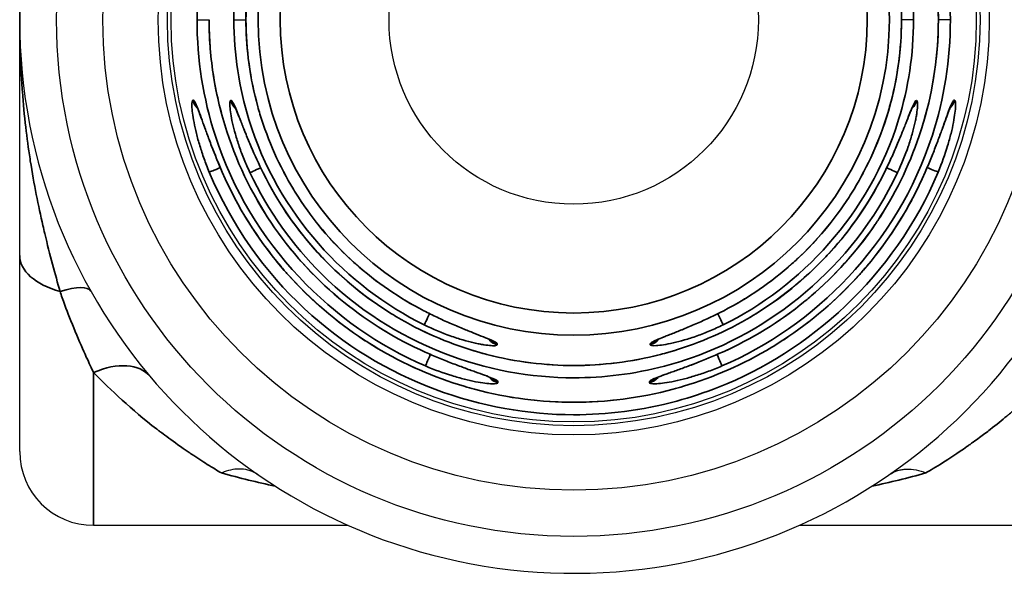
# Model space of a CAD drawing. Header units: millimetres. Extents: x 399 to 6076, y -1991 to 1602.
# Tile 153 of 256: x 4572 to 4585, y -235 to -227. Entities that reach past the tile are written whole.
import ezdxf

# ---------------------------------------------------------------- set-up
doc = ezdxf.new("R2010")
doc.units = ezdxf.units.MM
doc.layers.add('可見 (ISO)', color=7, linetype='Continuous', lineweight=25)
doc.layers.add('窄部可見 (ISO)', color=7, linetype='Continuous', lineweight=35)

msp = doc.modelspace()

# ---------------------------------------------------------------- linework, layer by layer
at = {"layer": '可見 (ISO)'}
for p, q in [((4572.085, -227.144), (4572.085, -223.949)), ((4574.486, -227.144), (4574.648, -227.144)), ((4574.985, -227.144), (4575.147, -227.144)), ((4575.148, -227.144), (4575.147, -227.144)), ((4584.023, -227.144), (4584.022, -227.144)), ((4584.185, -227.144), (4584.023, -227.144)), ((4584.522, -227.144), (4584.521, -227.144)), ((4584.684, -227.144), (4584.522, -227.144)), ((4574.64, -228.394), (4574.64, -228.394)), ((4584.164, -228.338), (4584.164, -228.338)), ((4584.53, -228.394), (4584.53, -228.394)), ((4572.085, -232.994), (4572.085, -230.34)), ((4578.45, -231.477), (4578.45, -231.477)), ((4578.401, -231.849), (4578.401, -231.849)), ((4580.769, -231.849), (4580.769, -231.849)), ((4578.461, -231.991), (4578.461, -231.991)), ((4573.085, -233.994), (4576.531, -233.994)), ((4582.639, -233.994), (4589.885, -233.994))]:
    msp.add_line(p, q, dxfattribs=at)
for radius in [7, 6.375, 5.625, 5.5, 5.45, 2.5]:
    msp.add_circle((4579.585, -227.144), radius, dxfattribs=at)
for centre, radius, start, end in [((4579.585, -227.144), 7.5, 10.3509, 349.6491), ((4573.085, -232.994), 1, 180, 270)]:
    msp.add_arc(centre, radius, start, end, dxfattribs=at)
for points, knots in [([(4581.598, -222.64), (4582.082, -222.856), (4582.536, -223.155), (4583.32, -223.876), (4583.659, -224.309), (4584.172, -225.248), (4584.354, -225.766), (4584.496, -226.574), (4584.521, -226.86), (4584.522, -227.144)], [0, 0, 0, 0, 0.1590061, 0.1590061, 0.3195487, 0.3195487, 0.4801, 0.4801, 0.5655158, 0.5655158, 0.5655158, 0.5655158]), ([(4575.147, -227.144), (4575.148, -226.667), (4575.227, -226.184), (4575.533, -225.275), (4575.765, -224.839), (4576.349, -224.074), (4576.708, -223.735), (4577.251, -223.369), (4577.4, -223.281), (4577.554, -223.201)], [0, 0, 0, 0, 0.143201, 0.143201, 0.2875505, 0.2875505, 0.4319259, 0.4319259, 0.4838829, 0.4838829, 0.4838829, 0.4838829]), ([(4581.616, -223.201), (4582.039, -223.42), (4582.433, -223.711), (4583.1, -224.398), (4583.383, -224.803), (4583.797, -225.671), (4583.934, -226.146), (4584.012, -226.796), (4584.023, -226.97), (4584.023, -227.144)], [0, 0, 0, 0, 0.1430279, 0.1430279, 0.2873367, 0.2873367, 0.4316977, 0.4316977, 0.4838857, 0.4838857, 0.4838857, 0.4838857]), ([(4572.085, -230.34), (4572.085, -230.266), (4572.085, -230.175), (4572.085, -230.067), (4572.085, -230.013), (4572.085, -229.955), (4572.085, -229.892), (4572.085, -229.83), (4572.085, -229.763), (4572.085, -229.692), (4572.085, -229.651), (4572.085, -229.608), (4572.085, -229.565), (4572.085, -229.232), (4572.085, -228.977), (4572.085, -228.8), (4572.085, -228.797), (4572.085, -228.796), (4572.085, -228.792), (4572.085, -228.514), (4572.085, -228.255), (4572.085, -228.015), (4572.085, -228.007), (4572.085, -228.001), (4572.085, -227.992), (4572.085, -227.848), (4572.085, -227.706), (4572.085, -227.565), (4572.085, -227.424), (4572.085, -227.284), (4572.085, -227.144)], [0, 0, 0, 0, 0.109375, 0.109375, 0.109375, 0.164063, 0.164063, 0.164063, 0.21875, 0.21875, 0.21875, 0.25, 0.25, 0.25, 0.496094, 0.496094, 0.496094, 0.5, 0.5, 0.5, 0.742188, 0.742188, 0.742188, 0.75, 0.75, 0.75, 0.875, 0.875, 0.875, 1, 1, 1, 1]), ([(4577.572, -231.647), (4577.088, -231.431), (4576.634, -231.132), (4575.85, -230.411), (4575.512, -229.978), (4574.998, -229.039), (4574.816, -228.521), (4574.674, -227.714), (4574.649, -227.428), (4574.648, -227.144)], [0, 0, 0, 0, 0.1589968, 0.1589968, 0.3195325, 0.3195325, 0.4800844, 0.4800844, 0.5654287, 0.5654287, 0.5654287, 0.5654287]), ([(4577.554, -231.087), (4577.131, -230.869), (4576.737, -230.578), (4576.07, -229.891), (4575.787, -229.486), (4575.373, -228.617), (4575.236, -228.143), (4575.158, -227.492), (4575.148, -227.318), (4575.147, -227.144)], [0, 0, 0, 0, 0.1430279, 0.1430279, 0.2873367, 0.2873367, 0.4316977, 0.4316977, 0.4838857, 0.4838857, 0.4838857, 0.4838857]), ([(4584.522, -227.144), (4584.521, -227.675), (4584.433, -228.212), (4584.092, -229.222), (4583.835, -229.708), (4583.186, -230.559), (4582.786, -230.936), (4582.107, -231.394), (4581.857, -231.533), (4581.598, -231.649)], [0, 0, 0, 0, 0.1592111, 0.1592111, 0.3197947, 0.3197947, 0.480365, 0.480365, 0.5655128, 0.5655128, 0.5655128, 0.5655128]), ([(4584.023, -227.144), (4584.022, -227.622), (4583.943, -228.105), (4583.637, -229.013), (4583.405, -229.449), (4582.821, -230.215), (4582.462, -230.554), (4581.919, -230.919), (4581.77, -231.008), (4581.616, -231.087)], [0, 0, 0, 0, 0.143201, 0.143201, 0.2875505, 0.2875505, 0.4319259, 0.4319259, 0.4838829, 0.4838829, 0.4838829, 0.4838829]), ([(4574.827, -229.211), (4574.778, -229.099), (4574.732, -228.984), (4574.649, -228.77), (4574.611, -228.666), (4574.55, -228.498), (4574.525, -228.429), (4574.498, -228.362), (4574.492, -228.346), (4574.482, -228.325), (4574.479, -228.319), (4574.479, -228.319)], [0, 0, 0, 0, 0.0366262, 0.0366262, 0.073161, 0.073161, 0.1065816, 0.1065816, 0.1201448, 0.1201448, 0.1311498, 0.1311498, 0.1311498, 0.1311498]), ([(4575.381, -229.22), (4575.324, -229.104), (4575.27, -228.985), (4575.175, -228.764), (4575.132, -228.659), (4575.066, -228.49), (4575.039, -228.422), (4575.005, -228.346), (4574.993, -228.322), (4574.993, -228.322)], [0, 0, 0, 0, 0.0386648, 0.0386648, 0.0765489, 0.0765489, 0.1103367, 0.1103367, 0.1331561, 0.1331561, 0.1331561, 0.1331561]), ([(4584.176, -228.323), (4584.176, -228.323), (4584.176, -228.324), (4584.175, -228.326), (4584.172, -228.331), (4584.163, -228.349), (4584.155, -228.367), (4584.133, -228.419), (4584.117, -228.457), (4584.077, -228.558), (4584.051, -228.626), (4583.988, -228.78), (4583.95, -228.871), (4583.872, -229.047), (4583.831, -229.134), (4583.789, -229.22)], [0.0287692, 0.0287692, 0.0287692, 0.0287692, 0.0308179, 0.0308179, 0.0400315, 0.0400315, 0.0547303, 0.0547303, 0.0754546, 0.0754546, 0.1026855, 0.1026855, 0.1337713, 0.1337713, 0.1624404, 0.1624404, 0.1624404, 0.1624404]), ([(4584.691, -228.32), (4584.691, -228.32), (4584.69, -228.32), (4584.69, -228.322), (4584.687, -228.326), (4584.679, -228.344), (4584.672, -228.361), (4584.652, -228.411), (4584.638, -228.449), (4584.602, -228.548), (4584.578, -228.615), (4584.521, -228.768), (4584.488, -228.858), (4584.417, -229.035), (4584.381, -229.124), (4584.343, -229.211)], [0.0293404, 0.0293404, 0.0293404, 0.0293404, 0.0309525, 0.0309525, 0.0399871, 0.0399871, 0.0543878, 0.0543878, 0.0748966, 0.0748966, 0.1018651, 0.1018651, 0.1325501, 0.1325501, 0.1610378, 0.1610378, 0.1610378, 0.1610378]), ([(4584.343, -229.211), (4584.121, -229.721), (4583.811, -230.202), (4583.061, -231.033), (4582.61, -231.393), (4581.629, -231.942), (4581.086, -232.138), (4579.98, -232.343), (4579.403, -232.355), (4578.29, -232.195), (4577.739, -232.021), (4576.736, -231.512), (4576.27, -231.171), (4575.483, -230.367), (4575.152, -229.894), (4574.88, -229.329), (4574.853, -229.27), (4574.827, -229.211)], [0, 0, 0, 0, 0.167078, 0.167078, 0.335772, 0.335772, 0.504451, 0.504451, 0.673164, 0.673164, 0.841893, 0.841893, 1.010627, 1.010627, 1.179352, 1.179352, 1.198802, 1.198802, 1.198802, 1.198802]), ([(4583.789, -229.22), (4583.565, -229.671), (4583.265, -230.091), (4582.551, -230.808), (4582.127, -231.113), (4581.217, -231.565), (4580.718, -231.719), (4579.711, -231.855), (4579.189, -231.84), (4578.191, -231.646), (4577.702, -231.465), (4576.819, -230.961), (4576.414, -230.632), (4575.801, -229.942), (4575.565, -229.592), (4575.381, -229.22)], [0, 0, 0, 0, 0.151089, 0.151089, 0.303542, 0.303542, 0.456022, 0.456022, 0.608536, 0.608536, 0.761041, 0.761041, 0.913496, 0.913496, 1.037978, 1.037978, 1.037978, 1.037978]), ([(4578.465, -231.489), (4578.465, -231.489), (4578.464, -231.489), (4578.462, -231.487), (4578.457, -231.484), (4578.437, -231.475), (4578.419, -231.467), (4578.367, -231.444), (4578.328, -231.429), (4578.226, -231.388), (4578.158, -231.361), (4578.004, -231.297), (4577.914, -231.259), (4577.734, -231.177), (4577.643, -231.133), (4577.554, -231.087)], [0.0284071, 0.0284071, 0.0284071, 0.0284071, 0.0306852, 0.0306852, 0.0399609, 0.0399609, 0.05475, 0.05475, 0.0754396, 0.0754396, 0.1026089, 0.1026089, 0.1336416, 0.1336416, 0.163637, 0.163637, 0.163637, 0.163637]), ([(4581.616, -231.087), (4581.498, -231.148), (4581.375, -231.205), (4581.149, -231.305), (4581.041, -231.349), (4580.911, -231.401), (4580.875, -231.416), (4580.789, -231.451), (4580.744, -231.47), (4580.71, -231.486), (4580.704, -231.49), (4580.704, -231.49)], [0, 0, 0, 0, 0.0398539, 0.0398539, 0.078478, 0.078478, 0.0951556, 0.0951556, 0.1235619, 0.1235619, 0.1351343, 0.1351343, 0.1351343, 0.1351343]), ([(4578.476, -232.003), (4578.476, -232.003), (4578.475, -232.003), (4578.474, -232.002), (4578.469, -231.999), (4578.451, -231.991), (4578.434, -231.984), (4578.383, -231.964), (4578.345, -231.95), (4578.245, -231.913), (4578.178, -231.889), (4578.025, -231.833), (4577.935, -231.799), (4577.755, -231.726), (4577.663, -231.688), (4577.572, -231.647)], [0.0290424, 0.0290424, 0.0290424, 0.0290424, 0.0308309, 0.0308309, 0.0399034, 0.0399034, 0.0543554, 0.0543554, 0.0747933, 0.0747933, 0.1016498, 0.1016498, 0.1321965, 0.1321965, 0.1618882, 0.1618882, 0.1618882, 0.1618882]), ([(4581.598, -231.649), (4581.484, -231.699), (4581.367, -231.747), (4581.149, -231.833), (4581.043, -231.872), (4580.873, -231.934), (4580.804, -231.959), (4580.736, -231.986), (4580.72, -231.992), (4580.7, -232.002), (4580.693, -232.005), (4580.693, -232.005)], [0, 0, 0, 0, 0.0373786, 0.0373786, 0.0744383, 0.0744383, 0.10791, 0.10791, 0.121387, 0.121387, 0.1323603, 0.1323603, 0.1323603, 0.1323603]), ([(4575.313, -233.309), (4575.246, -233.262), (4575.168, -233.236), (4575.009, -233.229), (4574.931, -233.242), (4574.84, -233.275), (4574.828, -233.28), (4574.817, -233.284)], [0.00000157, 0.00000157, 0.00000157, 0.00000157, 0.03773377, 0.03773377, 0.07068367, 0.07068367, 0.07542641, 0.07542641, 0.07542641, 0.07542641]), ([(4583.857, -233.309), (4583.895, -233.282), (4583.935, -233.264), (4583.974, -233.252), (4583.994, -233.246), (4584.013, -233.241), (4584.032, -233.238), (4584.041, -233.236), (4584.051, -233.235), (4584.06, -233.234), (4584.065, -233.234), (4584.069, -233.233), (4584.074, -233.233), (4584.078, -233.233), (4584.082, -233.232), (4584.087, -233.232), (4584.173, -233.229), (4584.265, -233.248), (4584.353, -233.284)], [0, 0, 0, 0, 0.25, 0.25, 0.25, 0.375, 0.375, 0.375, 0.4375, 0.4375, 0.4375, 0.46875, 0.46875, 0.46875, 0.5, 0.5, 0.5, 0.9999987, 0.9999987, 0.9999987, 0.9999987])]:
    msp.add_open_spline(points, degree=3, knots=knots, dxfattribs=at)
for points in [[(4574.491, -228.335), (4574.491, -228.335), (4574.491, -228.335), (4574.491, -228.335)], [(4575.004, -228.335), (4575.004, -228.335), (4575.004, -228.335), (4575.005, -228.335)], [(4580.72, -231.478), (4580.72, -231.477), (4580.72, -231.477), (4580.72, -231.477)], [(4580.709, -231.993), (4580.709, -231.993), (4580.71, -231.993), (4580.71, -231.993)], [(4583.965, -233.255), (4583.968, -233.254), (4583.971, -233.253), (4583.974, -233.252)]]:
    msp.add_open_spline(points, degree=3, dxfattribs=at)
at = {"layer": '窄部可見 (ISO)'}
for p, q in [((4574.431, -228.236), (4574.434, -228.236)), ((4574.943, -228.24), (4574.946, -228.24)), ((4584.178, -228.308), (4584.178, -228.308)), ((4584.224, -228.24), (4584.227, -228.24)), ((4584.736, -228.236), (4584.739, -228.236)), ((4575.162, -228.411), (4575.162, -228.411)), ((4578.548, -231.536), (4578.548, -231.547)), ((4580.622, -231.547), (4580.622, -231.536)), ((4573.085, -233.994), (4573.085, -231.924)), ((4578.56, -232.048), (4578.56, -232.062)), ((4580.61, -232.062), (4580.61, -232.05)), ((4575.614, -233.506), (4575.614, -233.506)), ((4583.557, -233.506), (4583.557, -233.506))]:
    msp.add_line(p, q, dxfattribs=at)
for radius in [4.273, 3.974]:
    msp.add_circle((4579.585, -227.144), radius, dxfattribs=at)
for centre, major_axis, ratio, start_param, end_param in [((4574.626, -228.194), (0, -0.2), 0.996402, 4.920302, 5.524144), ((4574.629, -228.194), (0, -0.2), 0.996402, 4.920419, 5.487322), ((4575.137, -228.194), (0, -0.2), 0.996365, 4.943408, 5.544837), ((4575.14, -228.194), (0, -0.2), 0.996365, 4.943553, 5.507834), ((4584.033, -228.194), (0, -0.2), 0.996365, 0.7326, 1.339777), ((4584.03, -228.194), (0, -0.2), 0.996365, 0.769079, 1.339632), ((4584.544, -228.194), (0, -0.2), 0.996402, 0.753733, 1.362884), ((4584.541, -228.194), (0, -0.2), 0.996402, 0.790029, 1.362766), ((4574.836, -229.131), (-0.185, -0.077), 0.012887, 0.083029, 1.373176), ((4575.01, -229.131), (-0.183, -0.08), 0.012801, 6.200157, 6.283185), ((4575.01, -229.131), (0.183, 0.08), 0.012801, 4.107226, 4.107798), ((4575.382, -229.131), (-0.181, -0.085), 0.01263, 0.083028, 1.373043), ((4575.561, -229.131), (-0.179, -0.089), 0.012513, 6.200157, 6.283185), ((4575.561, -229.131), (0.179, 0.089), 0.012513, 4.109653, 4.110016), ((4583.609, -229.131), (-0.179, 0.089), 0.012513, 2.173169, 2.173533), ((4583.609, -229.131), (0.179, -0.089), 0.012513, 0, 0.083028), ((4583.788, -229.131), (0.181, -0.085), 0.01263, 4.910395, 6.200157), ((4584.16, -229.131), (-0.183, 0.08), 0.012801, 2.175387, 2.175959), ((4584.16, -229.131), (0.183, -0.08), 0.012801, 0, 0.083029), ((4584.335, -229.131), (0.185, -0.077), 0.012887, 4.910189, 6.200157), ((4573.085, -230.34), (-1, 0), 0.546227, 0, 1.099881), ((4572.178, -231.313), (0.871, 0.49), 0.260824, 0, 0.883914), ((4577.646, -230.909), (-0.092, -0.178), 0.001363, 0, 0.083022), ((4581.524, -230.909), (0.092, -0.178), 0.001363, 6.200166, 6.283185), ((4577.649, -231.099), (-0.088, -0.18), 0.001699, 4.873893, 6.200163), ((4581.521, -231.099), (0.088, -0.18), 0.001699, 0.083022, 1.409648), ((4578.594, -231.353), (-0.2, -0.003), 0.996341, 0.633651, 1.326423), ((4578.594, -231.342), (-0.2, -0.003), 0.99634, 0.757265, 1.325799), ((4580.576, -231.353), (0.2, -0.003), 0.996341, 4.956762, 5.644392), ((4580.576, -231.342), (0.2, -0.003), 0.99634, 4.957386, 5.519132), ((4577.654, -231.465), (-0.082, -0.183), 0.000842, 0, 0.083022), ((4577.654, -231.465), (0.082, 0.183), 0.000842, 2.204766, 2.205264), ((4581.516, -231.466), (-0.082, 0.183), 0.002267, 4.085688, 4.086183), ((4581.516, -231.466), (0.082, -0.183), 0.002267, 6.200166, 6.283185), ((4573.085, -232.621), (0.765, 0.644), 0.597343, 0, 1.104471), ((4577.656, -231.652), (-0.079, -0.184), 0.002534, 4.86086, 6.200163), ((4581.514, -231.652), (0.079, -0.184), 0.002534, 0.083022, 1.416201), ((4578.601, -231.867), (-0.2, -0.003), 0.996385, 0.632976, 1.352181), ((4578.601, -231.853), (-0.2, -0.003), 0.996384, 0.780625, 1.351565), ((4580.569, -231.867), (0.2, -0.003), 0.996385, 4.931005, 5.632755), ((4580.569, -231.855), (0.2, -0.003), 0.996384, 4.931557, 5.496361)]:
    msp.add_ellipse(centre, major_axis=major_axis, ratio=ratio, start_param=start_param, end_param=end_param, dxfattribs=at)
for points, knots in [([(4574.486, -227.144), (4574.485, -226.603), (4574.571, -226.074), (4574.73, -225.58), (4575.206, -224.099), (4576.335, -222.985), (4577.578, -222.453)], [0, 0, 0, 0, 0.25, 0.25, 0.25, 1, 1, 1, 1]), ([(4581.592, -222.453), (4582.835, -222.985), (4583.964, -224.099), (4584.44, -225.58), (4584.599, -226.074), (4584.685, -226.603), (4584.684, -227.144)], [0, 0, 0, 0, 0.75, 0.75, 0.75, 1, 1, 1, 1]), ([(4584.521, -227.144), (4584.52, -226.671), (4584.452, -226.208), (4584.325, -225.771), (4584.313, -225.731), (4584.301, -225.691), (4584.288, -225.652), (4584.154, -225.23), (4583.965, -224.834), (4583.735, -224.476), (4583.708, -224.434), (4583.681, -224.393), (4583.653, -224.353), (4583.406, -223.993), (4583.117, -223.675), (4582.8, -223.403), (4582.773, -223.38), (4582.746, -223.357), (4582.718, -223.334), (4582.37, -223.048), (4581.99, -222.816), (4581.598, -222.641)], [0, 0, 0, 0, 0.228986, 0.228986, 0.228986, 0.25, 0.25, 0.25, 0.473989, 0.473989, 0.473989, 0.5, 0.5, 0.5, 0.730417, 0.730417, 0.730417, 0.75, 0.75, 0.75, 1, 1, 1, 1]), ([(4574.985, -227.144), (4574.985, -226.677), (4575.056, -226.22), (4575.187, -225.792), (4575.581, -224.508), (4576.516, -223.522), (4577.561, -223.011)], [0, 0, 0, 0, 0.25, 0.25, 0.25, 1, 1, 1, 1]), ([(4581.609, -223.011), (4582.654, -223.522), (4583.589, -224.508), (4583.983, -225.792), (4584.114, -226.22), (4584.185, -226.677), (4584.185, -227.144)], [0, 0, 0, 0, 0.75, 0.75, 0.75, 1, 1, 1, 1]), ([(4577.555, -223.202), (4577.228, -223.37), (4576.914, -223.584), (4576.627, -223.841), (4576.604, -223.861), (4576.581, -223.882), (4576.558, -223.903), (4576.298, -224.147), (4576.061, -224.427), (4575.858, -224.74), (4575.835, -224.776), (4575.812, -224.812), (4575.79, -224.849), (4575.602, -225.16), (4575.448, -225.501), (4575.338, -225.864), (4575.328, -225.898), (4575.318, -225.933), (4575.308, -225.968), (4575.205, -226.343), (4575.148, -226.74), (4575.148, -227.144)], [0, 0, 0, 0, 0.25, 0.25, 0.25, 0.269969, 0.269969, 0.269969, 0.5, 0.5, 0.5, 0.526492, 0.526492, 0.526492, 0.75, 0.75, 0.75, 0.771372, 0.771372, 0.771372, 1, 1, 1, 1]), ([(4584.022, -227.144), (4584.022, -226.74), (4583.966, -226.343), (4583.862, -225.968), (4583.853, -225.933), (4583.842, -225.898), (4583.832, -225.864), (4583.722, -225.501), (4583.568, -225.16), (4583.38, -224.849), (4583.358, -224.812), (4583.335, -224.776), (4583.312, -224.74), (4583.109, -224.427), (4582.872, -224.147), (4582.612, -223.903), (4582.589, -223.882), (4582.566, -223.861), (4582.543, -223.841), (4582.256, -223.584), (4581.942, -223.37), (4581.615, -223.202)], [0, 0, 0, 0, 0.228628, 0.228628, 0.228628, 0.25, 0.25, 0.25, 0.473508, 0.473508, 0.473508, 0.5, 0.5, 0.5, 0.730031, 0.730031, 0.730031, 0.75, 0.75, 0.75, 1, 1, 1, 1]), ([(4572.085, -227.144), (4572.085, -227.124), (4572.085, -227.099), (4572.085, -227.069), (4572.085, -227.063), (4572.085, -227.056), (4572.085, -227.049), (4572.085, -227.037), (4572.086, -227.023), (4572.086, -227.009), (4572.086, -226.952), (4572.087, -226.883), (4572.089, -226.802), (4572.091, -226.721), (4572.094, -226.628), (4572.099, -226.523), (4572.102, -226.47), (4572.105, -226.415), (4572.108, -226.357), (4572.11, -226.328), (4572.112, -226.298), (4572.114, -226.267), (4572.115, -226.252), (4572.116, -226.236), (4572.117, -226.221), (4572.118, -226.213), (4572.118, -226.205), (4572.119, -226.197), (4572.119, -226.193), (4572.119, -226.189), (4572.12, -226.185), (4572.12, -226.181), (4572.12, -226.176), (4572.121, -226.173), (4572.133, -226.007), (4572.149, -225.846), (4572.167, -225.689), (4572.185, -225.537), (4572.205, -225.39), (4572.227, -225.248), (4572.228, -225.243), (4572.228, -225.24), (4572.229, -225.234), (4572.279, -224.915), (4572.338, -224.622), (4572.399, -224.355), (4572.407, -224.319), (4572.416, -224.284), (4572.424, -224.249), (4572.494, -223.954), (4572.566, -223.693), (4572.631, -223.462)], [0.0002441, 0.0002441, 0.0002441, 0.0002441, 0.0386869, 0.0386869, 0.0386869, 0.0471077, 0.0471077, 0.0471077, 0.0627289, 0.0627289, 0.0627289, 0.1252136, 0.1252136, 0.1252136, 0.1876984, 0.1876984, 0.1876984, 0.2189407, 0.2189407, 0.2189407, 0.2345619, 0.2345619, 0.2345619, 0.2423725, 0.2423725, 0.2423725, 0.2462778, 0.2462778, 0.2462778, 0.2482305, 0.2482305, 0.2482305, 0.2501831, 0.2501831, 0.2501831, 0.3751526, 0.3751526, 0.3751526, 0.4961549, 0.4961549, 0.4961549, 0.5001221, 0.5001221, 0.5001221, 0.72038, 0.72038, 0.72038, 0.750061, 0.750061, 0.750061, 1, 1, 1, 1]), ([(4572.631, -230.826), (4572.566, -230.596), (4572.494, -230.335), (4572.424, -230.04), (4572.416, -230.005), (4572.408, -229.969), (4572.399, -229.933), (4572.338, -229.667), (4572.279, -229.374), (4572.229, -229.054), (4572.229, -229.051), (4572.228, -229.048), (4572.228, -229.045), (4572.227, -229.038), (4572.226, -229.033), (4572.225, -229.027), (4572.204, -228.889), (4572.184, -228.746), (4572.167, -228.599), (4572.149, -228.443), (4572.133, -228.282), (4572.121, -228.117), (4572.12, -228.106), (4572.119, -228.092), (4572.118, -228.08), (4572.092, -227.724), (4572.085, -227.411), (4572.085, -227.144)], [0, 0, 0, 0, 0.249939, 0.249939, 0.249939, 0.2798297, 0.2798297, 0.2798297, 0.4998779, 0.4998779, 0.4998779, 0.5023794, 0.5023794, 0.5023794, 0.5076885, 0.5076885, 0.5076885, 0.6248474, 0.6248474, 0.6248474, 0.7492415, 0.7492415, 0.7492415, 0.7576275, 0.7576275, 0.7576275, 0.9997559, 0.9997559, 0.9997559, 0.9997559]), ([(4577.578, -231.835), (4576.335, -231.304), (4575.206, -230.19), (4574.73, -228.708), (4574.571, -228.215), (4574.485, -227.685), (4574.486, -227.144)], [0, 0, 0, 0, 0.75, 0.75, 0.75, 1, 1, 1, 1]), ([(4574.649, -227.144), (4574.649, -227.175), (4574.65, -227.21), (4574.651, -227.275), (4574.654, -227.374), (4574.668, -227.602), (4574.691, -227.795), (4574.752, -228.175), (4574.813, -228.422), (4575.044, -229.136), (4575.266, -229.574), (4575.807, -230.35), (4576.125, -230.688), (4576.817, -231.25), (4577.19, -231.476), (4577.572, -231.647)], [0.0000003, 0.0000003, 0.0000003, 0.0000003, 0.015625, 0.015625, 0.03125, 0.0625, 0.125, 0.125, 0.25, 0.25, 0.5, 0.5, 0.75, 0.75, 1, 1, 1, 1]), ([(4577.561, -231.278), (4576.516, -230.766), (4575.581, -229.781), (4575.187, -228.497), (4575.056, -228.069), (4574.985, -227.612), (4574.985, -227.144)], [0, 0, 0, 0, 0.75, 0.75, 0.75, 1, 1, 1, 1]), ([(4575.148, -227.144), (4575.148, -227.549), (4575.205, -227.945), (4575.308, -228.32), (4575.318, -228.355), (4575.328, -228.39), (4575.338, -228.425), (4575.448, -228.787), (4575.602, -229.128), (4575.79, -229.439), (4575.812, -229.476), (4575.835, -229.513), (4575.858, -229.549), (4576.061, -229.861), (4576.298, -230.142), (4576.558, -230.385), (4576.581, -230.406), (4576.604, -230.427), (4576.627, -230.448), (4576.914, -230.705), (4577.228, -230.918), (4577.555, -231.086)], [0, 0, 0, 0, 0.228628, 0.228628, 0.228628, 0.25, 0.25, 0.25, 0.473508, 0.473508, 0.473508, 0.5, 0.5, 0.5, 0.730031, 0.730031, 0.730031, 0.75, 0.75, 0.75, 1, 1, 1, 1]), ([(4584.684, -227.144), (4584.685, -227.685), (4584.599, -228.215), (4584.44, -228.708), (4583.964, -230.19), (4582.835, -231.304), (4581.592, -231.835)], [0, 0, 0, 0, 0.25, 0.25, 0.25, 1, 1, 1, 1]), ([(4581.598, -231.648), (4581.99, -231.472), (4582.37, -231.241), (4582.718, -230.954), (4582.746, -230.932), (4582.773, -230.909), (4582.8, -230.886), (4583.117, -230.614), (4583.406, -230.295), (4583.653, -229.936), (4583.681, -229.895), (4583.708, -229.854), (4583.735, -229.812), (4583.965, -229.454), (4584.154, -229.059), (4584.288, -228.637), (4584.301, -228.597), (4584.313, -228.557), (4584.325, -228.517), (4584.452, -228.08), (4584.52, -227.617), (4584.521, -227.144)], [0, 0, 0, 0, 0.25, 0.25, 0.25, 0.269583, 0.269583, 0.269583, 0.5, 0.5, 0.5, 0.526011, 0.526011, 0.526011, 0.75, 0.75, 0.75, 0.771014, 0.771014, 0.771014, 1, 1, 1, 1]), ([(4584.185, -227.144), (4584.185, -227.612), (4584.114, -228.069), (4583.983, -228.497), (4583.589, -229.781), (4582.654, -230.766), (4581.609, -231.278)], [0, 0, 0, 0, 0.25, 0.25, 0.25, 1, 1, 1, 1]), ([(4581.615, -231.086), (4581.942, -230.918), (4582.256, -230.705), (4582.543, -230.448), (4582.566, -230.427), (4582.589, -230.406), (4582.612, -230.385), (4582.872, -230.142), (4583.109, -229.861), (4583.312, -229.549), (4583.335, -229.513), (4583.358, -229.476), (4583.38, -229.439), (4583.568, -229.128), (4583.722, -228.787), (4583.832, -228.425), (4583.842, -228.39), (4583.853, -228.355), (4583.862, -228.32), (4583.966, -227.945), (4584.022, -227.549), (4584.022, -227.144)], [0, 0, 0, 0, 0.25, 0.25, 0.25, 0.269969, 0.269969, 0.269969, 0.5, 0.5, 0.5, 0.526492, 0.526492, 0.526492, 0.75, 0.75, 0.75, 0.771372, 0.771372, 0.771372, 1, 1, 1, 1]), ([(4574.652, -229.208), (4574.626, -229.147), (4574.603, -229.086), (4574.571, -228.998), (4574.561, -228.968), (4574.542, -228.91), (4574.533, -228.882), (4574.506, -228.794), (4574.49, -228.738), (4574.464, -228.632), (4574.454, -228.583), (4574.427, -228.441), (4574.418, -228.368), (4574.414, -228.262), (4574.42, -228.235), (4574.431, -228.236)], [0, 0, 0, 0, 0.125, 0.125, 0.1875, 0.1875, 0.25, 0.25, 0.375, 0.375, 0.5, 0.5, 0.75, 0.75, 1, 1, 1, 1]), ([(4574.434, -228.236), (4574.439, -228.236), (4574.446, -228.242), (4574.463, -228.27), (4574.473, -228.291), (4574.495, -228.344), (4574.507, -228.375), (4574.535, -228.45), (4574.55, -228.494), (4574.583, -228.586), (4574.601, -228.635), (4574.63, -228.714), (4574.64, -228.741), (4574.661, -228.797), (4574.672, -228.827), (4574.726, -228.969), (4574.774, -229.088), (4574.828, -229.21)], [0, 0, 0, 0, 0.125, 0.125, 0.25, 0.25, 0.375, 0.375, 0.5, 0.5, 0.625, 0.625, 0.6875, 0.6875, 0.75, 0.75, 1, 1, 1, 1]), ([(4575.202, -229.216), (4575.173, -229.155), (4575.147, -229.096), (4575.111, -229.007), (4575.1, -228.978), (4575.078, -228.921), (4575.068, -228.893), (4575.037, -228.804), (4575.02, -228.748), (4574.989, -228.642), (4574.977, -228.593), (4574.945, -228.449), (4574.934, -228.375), (4574.928, -228.267), (4574.932, -228.24), (4574.943, -228.24)], [0, 0, 0, 0, 0.125, 0.125, 0.1875, 0.1875, 0.25, 0.25, 0.375, 0.375, 0.5, 0.5, 0.75, 0.75, 1, 1, 1, 1]), ([(4574.946, -228.24), (4574.952, -228.24), (4574.959, -228.247), (4574.977, -228.275), (4574.988, -228.297), (4575.012, -228.351), (4575.025, -228.383), (4575.047, -228.44), (4575.055, -228.46), (4575.072, -228.503), (4575.081, -228.527), (4575.109, -228.596), (4575.128, -228.646), (4575.16, -228.725), (4575.172, -228.752), (4575.195, -228.808), (4575.207, -228.838), (4575.268, -228.98), (4575.322, -229.098), (4575.382, -229.219)], [0, 0, 0, 0, 0.125, 0.125, 0.25, 0.25, 0.375, 0.375, 0.4375, 0.4375, 0.5, 0.5, 0.625, 0.625, 0.6875, 0.6875, 0.75, 0.75, 1, 1, 1, 1]), ([(4583.788, -229.219), (4583.818, -229.158), (4583.847, -229.098), (4583.887, -229.01), (4583.901, -228.981), (4583.926, -228.923), (4583.938, -228.895), (4583.976, -228.807), (4583.999, -228.751), (4584.031, -228.672), (4584.042, -228.646), (4584.061, -228.596), (4584.07, -228.573), (4584.099, -228.501), (4584.115, -228.458), (4584.145, -228.383), (4584.158, -228.351), (4584.195, -228.268), (4584.212, -228.24), (4584.224, -228.24)], [0, 0, 0, 0, 0.125, 0.125, 0.1875, 0.1875, 0.25, 0.25, 0.375, 0.375, 0.4375, 0.4375, 0.5, 0.5, 0.625, 0.625, 0.75, 0.75, 1, 1, 1, 1]), ([(4584.227, -228.24), (4584.232, -228.24), (4584.236, -228.247), (4584.241, -228.274), (4584.241, -228.295), (4584.238, -228.348), (4584.234, -228.38), (4584.225, -228.436), (4584.222, -228.456), (4584.214, -228.499), (4584.209, -228.523), (4584.193, -228.593), (4584.18, -228.642), (4584.158, -228.722), (4584.15, -228.749), (4584.132, -228.806), (4584.122, -228.836), (4584.073, -228.977), (4584.025, -229.095), (4583.968, -229.216)], [0, 0, 0, 0, 0.125, 0.125, 0.25, 0.25, 0.375, 0.375, 0.4375, 0.4375, 0.5, 0.5, 0.625, 0.625, 0.6875, 0.6875, 0.75, 0.75, 1, 1, 1, 1]), ([(4584.342, -229.21), (4584.369, -229.149), (4584.395, -229.088), (4584.443, -228.97), (4584.465, -228.913), (4584.51, -228.795), (4584.531, -228.74), (4584.569, -228.635), (4584.587, -228.586), (4584.621, -228.492), (4584.636, -228.449), (4584.663, -228.375), (4584.675, -228.344), (4584.709, -228.263), (4584.725, -228.236), (4584.736, -228.236)], [0, 0, 0, 0, 0.125, 0.125, 0.25, 0.25, 0.375, 0.375, 0.5, 0.5, 0.625, 0.625, 0.75, 0.75, 1, 1, 1, 1]), ([(4584.739, -228.236), (4584.75, -228.235), (4584.756, -228.263), (4584.753, -228.341), (4584.75, -228.373), (4584.741, -228.447), (4584.734, -228.49), (4584.716, -228.583), (4584.706, -228.632), (4584.686, -228.712), (4584.679, -228.739), (4584.663, -228.795), (4584.655, -228.825), (4584.612, -228.967), (4584.569, -229.086), (4584.518, -229.208)], [0, 0, 0, 0, 0.25, 0.25, 0.375, 0.375, 0.5, 0.5, 0.625, 0.625, 0.6875, 0.6875, 0.75, 0.75, 1, 1, 1, 1]), ([(4587.947, -228.477), (4587.889, -228.753), (4587.812, -229.029), (4587.717, -229.302), (4587.67, -229.438), (4587.618, -229.574), (4587.561, -229.709), (4587.532, -229.776), (4587.503, -229.843), (4587.472, -229.91), (4587.456, -229.944), (4587.441, -229.977), (4587.425, -230.01), (4587.417, -230.027), (4587.409, -230.044), (4587.401, -230.06), (4587.397, -230.069), (4587.392, -230.077), (4587.388, -230.085), (4587.384, -230.093), (4587.38, -230.103), (4587.376, -230.11), (4587.262, -230.339), (4587.132, -230.567), (4586.986, -230.792), (4586.982, -230.798), (4586.978, -230.803), (4586.975, -230.809), (4586.905, -230.916), (4586.832, -231.022), (4586.755, -231.128), (4586.714, -231.183), (4586.673, -231.239), (4586.631, -231.293), (4586.609, -231.321), (4586.588, -231.348), (4586.566, -231.376), (4586.555, -231.389), (4586.544, -231.403), (4586.533, -231.416), (4586.528, -231.423), (4586.523, -231.43), (4586.517, -231.437), (4586.514, -231.44), (4586.511, -231.445), (4586.508, -231.448), (4586.505, -231.452), (4586.502, -231.455), (4586.5, -231.457), (4586.361, -231.627), (4586.204, -231.803), (4586.03, -231.979), (4586.018, -231.991), (4586.006, -232.004), (4585.994, -232.016), (4585.918, -232.092), (4585.839, -232.168), (4585.757, -232.244), (4585.709, -232.288), (4585.66, -232.332), (4585.61, -232.376), (4585.585, -232.398), (4585.56, -232.42), (4585.534, -232.442), (4585.521, -232.453), (4585.509, -232.464), (4585.496, -232.475), (4585.489, -232.48), (4585.483, -232.485), (4585.476, -232.491), (4585.473, -232.494), (4585.47, -232.496), (4585.467, -232.499), (4585.463, -232.502), (4585.459, -232.506), (4585.457, -232.507), (4585.454, -232.51), (4585.45, -232.513), (4585.447, -232.515), (4585.385, -232.567), (4585.311, -232.627), (4585.224, -232.694), (4585.178, -232.73), (4585.129, -232.767), (4585.076, -232.806), (4585.049, -232.826), (4585.022, -232.846), (4584.994, -232.866), (4584.979, -232.876), (4584.965, -232.887), (4584.95, -232.897), (4584.936, -232.907), (4584.922, -232.917), (4584.906, -232.928), (4584.653, -233.105), (4584.469, -233.216), (4584.353, -233.284)], [0, 0, 0, 0, 0.125, 0.125, 0.125, 0.1875, 0.1875, 0.1875, 0.21875, 0.21875, 0.21875, 0.234375, 0.234375, 0.234375, 0.2421875, 0.2421875, 0.2421875, 0.2460937, 0.2460937, 0.2460937, 0.25, 0.25, 0.25, 0.375, 0.375, 0.375, 0.3780751, 0.3780751, 0.3780751, 0.4375, 0.4375, 0.4375, 0.46875, 0.46875, 0.46875, 0.484375, 0.484375, 0.484375, 0.4921875, 0.4921875, 0.4921875, 0.4960938, 0.4960938, 0.4960938, 0.4982063, 0.4982063, 0.4982063, 0.5, 0.5, 0.5, 0.625, 0.625, 0.625, 0.6336721, 0.6336721, 0.6336721, 0.6875, 0.6875, 0.6875, 0.71875, 0.71875, 0.71875, 0.734375, 0.734375, 0.734375, 0.7421875, 0.7421875, 0.7421875, 0.7460938, 0.7460938, 0.7460938, 0.7480469, 0.7480469, 0.7480469, 0.75, 0.75, 0.75, 0.7532095, 0.7532095, 0.7532095, 0.8125, 0.8125, 0.8125, 0.84375, 0.84375, 0.84375, 0.859375, 0.859375, 0.859375, 0.8671875, 0.8671875, 0.8671875, 0.875, 0.875, 0.875, 1, 1, 1, 1]), ([(4584.518, -229.208), (4583.924, -230.632), (4582.762, -231.643), (4581.546, -232.123), (4581.358, -232.197), (4581.168, -232.259), (4580.979, -232.311), (4580.507, -232.438), (4580.034, -232.496), (4579.581, -232.496), (4578.37, -232.495), (4577.006, -232.055), (4575.938, -231.058), (4575.407, -230.562), (4574.955, -229.935), (4574.652, -229.208)], [0, 0, 0, 0, 0.324773, 0.324773, 0.324773, 0.375, 0.375, 0.375, 0.5, 0.5, 0.5, 0.834128, 0.834128, 0.834128, 1, 1, 1, 1]), ([(4574.828, -229.21), (4575.033, -229.683), (4575.304, -230.111), (4575.619, -230.484), (4575.65, -230.522), (4575.683, -230.559), (4575.715, -230.595), (4576.025, -230.942), (4576.373, -231.237), (4576.741, -231.479), (4576.796, -231.515), (4576.851, -231.55), (4576.907, -231.583), (4577.292, -231.815), (4577.696, -231.99), (4578.101, -232.111), (4578.149, -232.125), (4578.196, -232.138), (4578.243, -232.151), (4578.697, -232.272), (4579.151, -232.328), (4579.588, -232.327), (4580.024, -232.327), (4580.477, -232.272), (4580.93, -232.15), (4580.977, -232.138), (4581.023, -232.125), (4581.069, -232.111), (4581.475, -231.99), (4581.88, -231.814), (4582.265, -231.582), (4582.32, -231.549), (4582.375, -231.514), (4582.429, -231.479), (4582.798, -231.237), (4583.146, -230.941), (4583.456, -230.594), (4583.488, -230.558), (4583.52, -230.521), (4583.551, -230.484), (4583.866, -230.111), (4584.137, -229.683), (4584.342, -229.21)], [0, 0, 0, 0, 0.113583, 0.113583, 0.113583, 0.125, 0.125, 0.125, 0.233788, 0.233788, 0.233788, 0.25, 0.25, 0.25, 0.361916, 0.361916, 0.361916, 0.375, 0.375, 0.375, 0.5, 0.5, 0.5, 0.625, 0.625, 0.625, 0.637758, 0.637758, 0.637758, 0.75, 0.75, 0.75, 0.766016, 0.766016, 0.766016, 0.875, 0.875, 0.875, 0.886328, 0.886328, 0.886328, 1, 1, 1, 1]), ([(4583.968, -229.216), (4583.358, -230.511), (4582.225, -231.391), (4581.069, -231.763), (4580.984, -231.79), (4580.9, -231.815), (4580.815, -231.837), (4580.4, -231.946), (4579.985, -231.996), (4579.585, -231.996), (4578.436, -231.996), (4577.147, -231.559), (4576.169, -230.587), (4575.783, -230.204), (4575.449, -229.741), (4575.202, -229.216)], [0, 0, 0, 0, 0.349459, 0.349459, 0.349459, 0.375, 0.375, 0.375, 0.5, 0.5, 0.5, 0.858428, 0.858428, 0.858428, 1, 1, 1, 1]), ([(4575.382, -229.219), (4575.579, -229.618), (4575.829, -229.979), (4576.114, -230.292), (4576.139, -230.32), (4576.165, -230.348), (4576.192, -230.376), (4576.472, -230.67), (4576.783, -230.92), (4577.111, -231.123), (4577.155, -231.15), (4577.198, -231.176), (4577.242, -231.202), (4577.584, -231.398), (4577.94, -231.547), (4578.299, -231.649), (4578.336, -231.659), (4578.373, -231.669), (4578.409, -231.679), (4578.805, -231.781), (4579.202, -231.829), (4579.585, -231.829), (4579.969, -231.829), (4580.365, -231.781), (4580.761, -231.679), (4580.798, -231.669), (4580.834, -231.659), (4580.871, -231.649), (4581.23, -231.547), (4581.586, -231.398), (4581.928, -231.202), (4581.972, -231.176), (4582.015, -231.15), (4582.059, -231.123), (4582.387, -230.92), (4582.698, -230.67), (4582.978, -230.376), (4583.005, -230.348), (4583.031, -230.32), (4583.057, -230.292), (4583.341, -229.979), (4583.591, -229.618), (4583.788, -229.219)], [0, 0, 0, 0, 0.114632, 0.114632, 0.114632, 0.125, 0.125, 0.125, 0.235389, 0.235389, 0.235389, 0.25, 0.25, 0.25, 0.363358, 0.363358, 0.363358, 0.375, 0.375, 0.375, 0.5, 0.5, 0.5, 0.625, 0.625, 0.625, 0.636634, 0.636634, 0.636634, 0.75, 0.75, 0.75, 0.764607, 0.764607, 0.764607, 0.875, 0.875, 0.875, 0.885367, 0.885367, 0.885367, 1, 1, 1, 1]), ([(4573.085, -231.924), (4573.058, -231.868), (4573.025, -231.799), (4572.987, -231.714), (4572.901, -231.527), (4572.771, -231.213), (4572.696, -231.011), (4572.67, -230.938), (4572.649, -230.877), (4572.631, -230.826)], [0, 0, 0, 0, 0.25, 0.25, 0.25, 0.803276, 0.803276, 0.803276, 1, 1, 1, 1]), ([(4577.555, -231.086), (4577.616, -231.118), (4577.676, -231.148), (4577.765, -231.19), (4577.794, -231.204), (4577.853, -231.23), (4577.88, -231.242), (4577.97, -231.282), (4578.026, -231.306), (4578.107, -231.339), (4578.133, -231.35), (4578.183, -231.37), (4578.207, -231.379), (4578.28, -231.408), (4578.324, -231.426), (4578.401, -231.456), (4578.434, -231.47), (4578.519, -231.507), (4578.548, -231.525), (4578.548, -231.536)], [0, 0, 0, 0, 0.125, 0.125, 0.1875, 0.1875, 0.25, 0.25, 0.375, 0.375, 0.4375, 0.4375, 0.5, 0.5, 0.625, 0.625, 0.75, 0.75, 1, 1, 1, 1]), ([(4580.622, -231.536), (4580.622, -231.53), (4580.63, -231.523), (4580.658, -231.505), (4580.681, -231.494), (4580.736, -231.47), (4580.769, -231.456), (4580.827, -231.433), (4580.848, -231.425), (4580.892, -231.408), (4580.916, -231.398), (4580.987, -231.37), (4581.037, -231.35), (4581.118, -231.317), (4581.145, -231.305), (4581.202, -231.281), (4581.233, -231.268), (4581.375, -231.205), (4581.493, -231.149), (4581.615, -231.086)], [0, 0, 0, 0, 0.125, 0.125, 0.25, 0.25, 0.375, 0.375, 0.4375, 0.4375, 0.5, 0.5, 0.625, 0.625, 0.6875, 0.6875, 0.75, 0.75, 1, 1, 1, 1]), ([(4578.548, -231.547), (4578.548, -231.553), (4578.542, -231.557), (4578.514, -231.561), (4578.493, -231.562), (4578.439, -231.558), (4578.406, -231.554), (4578.349, -231.545), (4578.328, -231.542), (4578.285, -231.533), (4578.261, -231.528), (4578.19, -231.512), (4578.139, -231.499), (4578.059, -231.475), (4578.031, -231.466), (4577.974, -231.448), (4577.943, -231.437), (4577.801, -231.387), (4577.683, -231.337), (4577.561, -231.278)], [0, 0, 0, 0, 0.125, 0.125, 0.25, 0.25, 0.375, 0.375, 0.4375, 0.4375, 0.5, 0.5, 0.625, 0.625, 0.6875, 0.6875, 0.75, 0.75, 1, 1, 1, 1]), ([(4581.609, -231.278), (4581.548, -231.307), (4581.488, -231.335), (4581.399, -231.372), (4581.37, -231.384), (4581.312, -231.407), (4581.285, -231.417), (4581.195, -231.449), (4581.138, -231.467), (4581.03, -231.499), (4580.981, -231.511), (4580.834, -231.545), (4580.759, -231.556), (4580.649, -231.563), (4580.622, -231.559), (4580.622, -231.547)], [0, 0, 0, 0, 0.125, 0.125, 0.1875, 0.1875, 0.25, 0.25, 0.375, 0.375, 0.5, 0.5, 0.75, 0.75, 1, 1, 1, 1]), ([(4577.572, -231.647), (4577.634, -231.674), (4577.725, -231.713), (4577.814, -231.75), (4577.873, -231.773), (4577.901, -231.784), (4577.99, -231.819), (4578.047, -231.84), (4578.153, -231.879), (4578.202, -231.897), (4578.298, -231.931), (4578.342, -231.947), (4578.417, -231.974), (4578.449, -231.987), (4578.532, -232.021), (4578.56, -232.037), (4578.56, -232.048)], [0, 0, 0, 0, 0.125, 0.1875, 0.1875, 0.25, 0.25, 0.375, 0.375, 0.5, 0.5, 0.625, 0.625, 0.75, 0.75, 1, 1, 1, 1]), ([(4580.61, -232.05), (4580.61, -232.044), (4580.617, -232.037), (4580.645, -232.02), (4580.667, -232.01), (4580.721, -231.988), (4580.753, -231.976), (4580.81, -231.955), (4580.83, -231.947), (4580.874, -231.932), (4580.897, -231.923), (4580.968, -231.898), (4581.018, -231.88), (4581.098, -231.851), (4581.125, -231.841), (4581.182, -231.82), (4581.212, -231.808), (4581.355, -231.752), (4581.474, -231.703), (4581.598, -231.648)], [0, 0, 0, 0, 0.125, 0.125, 0.25, 0.25, 0.375, 0.375, 0.4375, 0.4375, 0.5, 0.5, 0.625, 0.625, 0.6875, 0.6875, 0.75, 0.75, 1, 1, 1, 1]), ([(4574.817, -233.284), (4574.762, -233.252), (4574.698, -233.213), (4574.625, -233.168), (4574.561, -233.127), (4574.49, -233.082), (4574.412, -233.029), (4574.406, -233.026), (4574.4, -233.022), (4574.395, -233.018), (4574.389, -233.014), (4574.385, -233.011), (4574.378, -233.007), (4574.267, -232.932), (4574.176, -232.866), (4574.103, -232.812), (4574.066, -232.785), (4574.034, -232.761), (4574.007, -232.741), (4573.993, -232.73), (4573.981, -232.721), (4573.97, -232.712), (4573.964, -232.708), (4573.959, -232.704), (4573.953, -232.7), (4573.951, -232.698), (4573.948, -232.696), (4573.946, -232.694), (4573.945, -232.693), (4573.944, -232.692), (4573.943, -232.691), (4573.942, -232.691), (4573.941, -232.691), (4573.941, -232.69), (4573.941, -232.69), (4573.94, -232.69), (4573.94, -232.69), (4573.94, -232.69), (4573.94, -232.689), (4573.939, -232.689), (4573.6, -232.426), (4573.315, -232.162), (4573.085, -231.924)], [0.0000044, 0.0000044, 0.0000044, 0.0000044, 0.125, 0.125, 0.125, 0.234375, 0.234375, 0.234375, 0.2421875, 0.2421875, 0.2421875, 0.25, 0.25, 0.25, 0.375, 0.375, 0.375, 0.4375, 0.4375, 0.4375, 0.46875, 0.46875, 0.46875, 0.484375, 0.484375, 0.484375, 0.4921875, 0.4921875, 0.4921875, 0.4960937, 0.4960937, 0.4960937, 0.4980469, 0.4980469, 0.4980469, 0.4990234, 0.4990234, 0.4990234, 0.5, 0.5, 0.5, 1, 1, 1, 1]), ([(4578.56, -232.062), (4578.561, -232.073), (4578.533, -232.079), (4578.453, -232.076), (4578.421, -232.073), (4578.346, -232.064), (4578.302, -232.057), (4578.208, -232.039), (4578.158, -232.028), (4578.078, -232.008), (4578.05, -232), (4577.994, -231.984), (4577.963, -231.975), (4577.82, -231.931), (4577.701, -231.888), (4577.578, -231.835)], [0, 0, 0, 0, 0.25, 0.25, 0.375, 0.375, 0.5, 0.5, 0.625, 0.625, 0.6875, 0.6875, 0.75, 0.75, 1, 1, 1, 1]), ([(4581.592, -231.835), (4581.531, -231.861), (4581.47, -231.886), (4581.381, -231.918), (4581.351, -231.929), (4581.293, -231.948), (4581.265, -231.957), (4581.175, -231.985), (4581.118, -232.001), (4581.011, -232.028), (4580.962, -232.039), (4580.818, -232.066), (4580.743, -232.075), (4580.636, -232.079), (4580.609, -232.073), (4580.61, -232.062)], [0, 0, 0, 0, 0.125, 0.125, 0.1875, 0.1875, 0.25, 0.25, 0.375, 0.375, 0.5, 0.5, 0.75, 0.75, 1, 1, 1, 1])]:
    msp.add_open_spline(points, degree=3, knots=knots, dxfattribs=at)
for points in [[(4574.993, -228.309), (4574.993, -228.31), (4574.993, -228.31), (4574.993, -228.311)], [(4574.642, -228.402), (4574.642, -228.402), (4574.642, -228.402), (4574.642, -228.402)], [(4584.528, -228.402), (4584.528, -228.402), (4584.528, -228.402), (4584.528, -228.402)], [(4578.497, -231.498), (4578.497, -231.498), (4578.497, -231.498), (4578.497, -231.498)], [(4580.673, -231.498), (4580.674, -231.498), (4580.675, -231.498), (4580.675, -231.498)], [(4578.397, -231.848), (4578.397, -231.848), (4578.397, -231.848), (4578.397, -231.848)], [(4580.774, -231.847), (4580.774, -231.847), (4580.774, -231.847), (4580.774, -231.847)], [(4578.514, -232.015), (4578.515, -232.015), (4578.515, -232.015), (4578.515, -232.015)], [(4580.661, -232.014), (4580.661, -232.013), (4580.662, -232.013), (4580.662, -232.013)], [(4575.545, -233.463), (4575.306, -233.412), (4575.064, -233.353), (4574.817, -233.284)], [(4584.353, -233.284), (4584.107, -233.353), (4583.864, -233.412), (4583.625, -233.463)]]:
    msp.add_open_spline(points, degree=3, dxfattribs=at)

doc.saveas('drawing.dxf')
